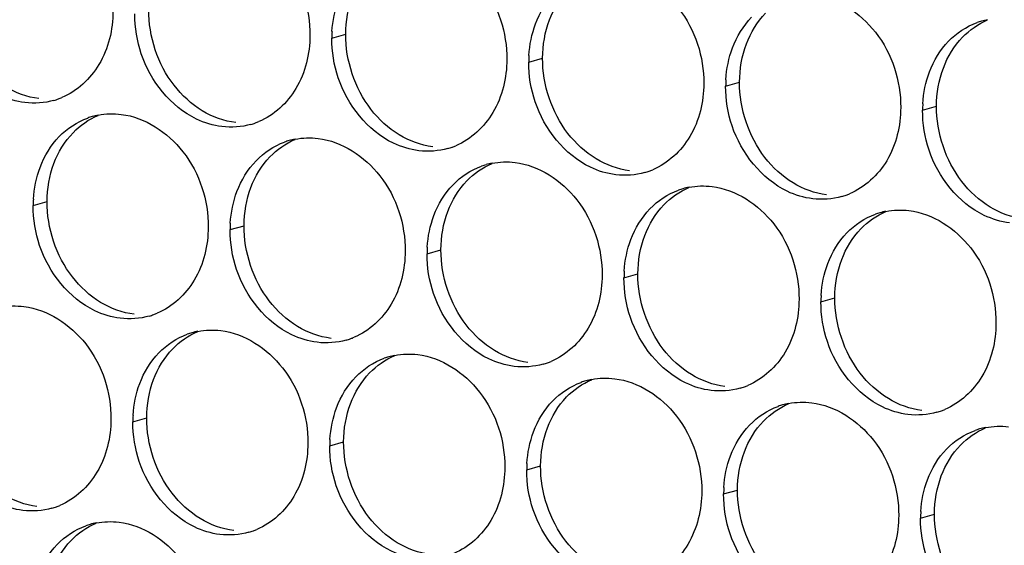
# Paper-space layout '45651_1_3' of a CAD drawing. Header units: millimetres. Extents: x -231 to 594, y 0 to 420.
# Tile 79 of 247: x 102.11 to 109.71, y 144.61 to 148.67. Entities that reach past the tile are written whole.
import ezdxf

# ---------------------------------------------------------------- set-up
doc = ezdxf.new("R2010")
doc.units = ezdxf.units.MM
doc.header["$LTSCALE"] = 32.67
doc.layers.add('02___PRT_ALL_AXES', color=7, linetype='CONTINUOUS')

psp = doc.layouts.new('45651_1_3')

# ---------------------------------------------------------------- linework, layer by layer
at = {"layer": '02___PRT_ALL_AXES', "color": 7, "linetype": 'CONTINUOUS'}
for p, q in [((104.5179, 148.5241), (104.6251, 148.5548)), ((106.0375, 148.3386), (106.1447, 148.3693)), ((107.5571, 148.1532), (107.6643, 148.1838)), ((109.0767, 147.9677), (109.1839, 147.9984)), ((102.2139, 147.232), (102.3211, 147.2626)), ((103.7335, 147.0465), (103.8407, 147.0772)), ((105.2531, 146.861), (105.3603, 146.8917)), ((106.7727, 146.6755), (106.8799, 146.7062)), ((108.2922, 146.49), (108.3994, 146.5207)), ((102.9828, 145.5647), (103.09, 145.5954)), ((104.5024, 145.3792), (104.6096, 145.4099)), ((106.022, 145.1938), (106.1292, 145.2244)), ((107.5416, 145.0083), (107.6488, 145.039)), ((109.0611, 144.8228), (109.1683, 144.8535))]:
    psp.add_line(p, q, dxfattribs=at)
at = {"layer": '02___PRT_ALL_AXES', "color": 3, "linetype": 'CONTINUOUS'}
for centre, radius, start, end in [((109.6821, 148.1287), 0.5467, 105.94061, 109.76751), ((109.6835, 148.1237), 0.5519, 100.97724, 105.93831), ((105.4098, 148.5197), 0.8918, 176.51802, 179.71686), ((106.9293, 148.3342), 0.8918, 176.51802, 179.71686), ((108.4489, 148.1488), 0.8918, 176.51802, 179.71686), ((102.2241, 148.5692), 0.5467, 285.94061, 289.76751), ((102.2236, 148.5705), 0.5481, 289.77289, 292.73686), ((109.9685, 147.9633), 0.8918, 176.51802, 179.71686), ((102.8207, 147.3879), 0.5519, 100.97724, 105.93831), ((102.8193, 147.3929), 0.5467, 105.94061, 109.76751), ((103.7437, 148.3837), 0.5467, 285.94061, 289.76751), ((103.7432, 148.3851), 0.5481, 289.77289, 292.73686), ((104.3389, 147.2075), 0.5467, 105.94061, 109.76751), ((104.3403, 147.2024), 0.5519, 100.97724, 105.93831), ((105.2627, 148.1996), 0.5481, 289.77289, 292.73686), ((105.2633, 148.1983), 0.5467, 285.94061, 289.76751), ((105.8585, 147.022), 0.5467, 105.94061, 109.76751), ((105.8599, 147.017), 0.5519, 100.97724, 105.93831), ((106.7829, 148.0128), 0.5467, 285.94061, 289.76751), ((106.7823, 148.0141), 0.5481, 289.77289, 292.73686), ((107.3781, 146.8365), 0.5467, 105.94061, 109.76751), ((107.3795, 146.8315), 0.5519, 100.97724, 105.93831), ((108.3019, 147.8286), 0.5481, 289.77289, 292.73686), ((103.1057, 147.2275), 0.8918, 176.51802, 179.71686), ((108.3024, 147.8273), 0.5467, 285.94061, 289.76751), ((108.8976, 146.651), 0.5467, 105.94061, 109.76751), ((108.8991, 146.646), 0.5519, 100.97724, 105.93831), ((104.6253, 147.0421), 0.8918, 176.51802, 179.71686), ((106.1449, 146.8566), 0.8918, 176.51802, 179.71686), ((107.6645, 146.6711), 0.8918, 176.51802, 179.71686), ((109.1841, 146.4856), 0.8918, 176.51802, 179.71686), ((102.9592, 146.9061), 0.5467, 285.94061, 289.76751), ((102.9587, 146.9074), 0.5481, 289.77289, 292.73686), ((103.5882, 145.7257), 0.5467, 105.94061, 109.76751), ((103.5896, 145.7207), 0.5519, 100.97724, 105.93831), ((104.4788, 146.7206), 0.5467, 285.94061, 289.76751), ((104.4783, 146.7219), 0.5481, 289.77289, 292.73686), ((105.1078, 145.5402), 0.5467, 105.94061, 109.76751), ((105.1092, 145.5352), 0.5519, 100.97724, 105.93831), ((105.9979, 146.5365), 0.5481, 289.77289, 292.73686), ((105.9984, 146.5351), 0.5467, 285.94061, 289.76751), ((106.6274, 145.3547), 0.5467, 105.94061, 109.76751), ((106.6288, 145.3497), 0.5519, 100.97724, 105.93831), ((107.518, 146.3497), 0.5467, 285.94061, 289.76751), ((107.5175, 146.351), 0.5481, 289.77289, 292.73686), ((108.147, 145.1693), 0.5467, 105.94061, 109.76751), ((108.1484, 145.1642), 0.5519, 100.97724, 105.93831), ((109.0376, 146.1642), 0.5467, 285.94061, 289.76751), ((109.037, 146.1655), 0.5481, 289.77289, 292.73686), ((103.8746, 145.5603), 0.8918, 176.51802, 179.71686), ((109.6666, 144.9838), 0.5467, 105.94061, 109.76751), ((109.668, 144.9788), 0.5519, 100.97724, 105.93831), ((105.3942, 145.3748), 0.8918, 176.51802, 179.71686), ((106.9138, 145.1894), 0.8918, 176.51802, 179.71686), ((108.4334, 145.0039), 0.8918, 176.51802, 179.71686), ((102.2086, 145.4243), 0.5467, 285.94061, 289.76751), ((102.208, 145.4256), 0.5481, 289.77289, 292.73686), ((109.953, 144.8184), 0.8918, 176.51802, 179.71686), ((102.8038, 144.2481), 0.5467, 105.94061, 109.76751), ((102.8052, 144.243), 0.5519, 100.97724, 105.93831), ((103.7276, 145.2402), 0.5481, 289.77289, 292.73686), ((103.7281, 145.2389), 0.5467, 285.94061, 289.76751)]:
    psp.add_arc(centre, radius, start, end, dxfattribs=at)
for points, knots in [([(103.6776, 149.4134), (103.8619, 149.3909), (104.2253, 149.1498), (104.3501, 148.7487), (104.3491, 148.5447)], [0, 0, 0, 0, 0.476473, 1, 1, 1, 1]), ([(105.1972, 149.2279), (105.3815, 149.2054), (105.7449, 148.9643), (105.8697, 148.5633), (105.8687, 148.3593)], [0, 0, 0, 0, 0.476473, 1, 1, 1, 1]), ([(106.7168, 149.0424), (106.9011, 149.0199), (107.2645, 148.7788), (107.3893, 148.3778), (107.3883, 148.1738)], [0, 0, 0, 0, 0.476473, 1, 1, 1, 1]), ([(108.2364, 148.857), (108.4207, 148.8345), (108.784, 148.5934), (108.9089, 148.1923), (108.9078, 147.9883)], [0, 0, 0, 0, 0.476473, 1, 1, 1, 1]), ([(102.8295, 148.7302), (102.8288, 148.5889), (102.7658, 148.3127), (102.5533, 148.1144), (102.4354, 148.065)], [0, 0, 0, 0, 0.525086, 1, 1, 1, 1]), ([(102.1503, 148.0264), (102.0827, 148.0347), (101.8023, 148.1185), (101.5986, 148.3795), (101.5287, 148.5879)], [0, 0, 0, 0, 0.236458, 1, 1, 1, 1]), ([(104.3491, 148.5447), (104.3484, 148.4034), (104.2854, 148.1272), (104.0729, 147.9289), (103.955, 147.8795)], [0, 0, 0, 0, 0.525086, 1, 1, 1, 1]), ([(103.6698, 147.8409), (103.6023, 147.8492), (103.3219, 147.933), (103.1182, 148.1941), (103.0483, 148.4025)], [0, 0, 0, 0, 0.236458, 1, 1, 1, 1]), ([(105.8687, 148.3593), (105.868, 148.218), (105.805, 147.9417), (105.5925, 147.7434), (105.4746, 147.694)], [0, 0, 0, 0, 0.525086, 1, 1, 1, 1]), ([(105.1894, 147.6555), (105.1218, 147.6637), (104.8415, 147.7476), (104.6378, 148.0086), (104.5679, 148.217)], [0, 0, 0, 0, 0.236458, 1, 1, 1, 1]), ([(107.3883, 148.1738), (107.3876, 148.0325), (107.3246, 147.7563), (107.112, 147.558), (106.9942, 147.5086)], [0, 0, 0, 0, 0.525086, 1, 1, 1, 1]), ([(106.709, 147.47), (106.6414, 147.4782), (106.3611, 147.5621), (106.1574, 147.8231), (106.0874, 148.0315)], [0, 0, 0, 0, 0.236458, 1, 1, 1, 1]), ([(102.8932, 147.9357), (103.0775, 147.9132), (103.4408, 147.6721), (103.5657, 147.2711), (103.5646, 147.0671)], [0, 0, 0, 0, 0.476473, 1, 1, 1, 1]), ([(108.9078, 147.9883), (108.9071, 147.847), (108.8442, 147.5708), (108.6316, 147.3725), (108.5138, 147.3231)], [0, 0, 0, 0, 0.525086, 1, 1, 1, 1]), ([(108.2286, 147.2845), (108.161, 147.2928), (107.8806, 147.3766), (107.677, 147.6376), (107.607, 147.846)], [0, 0, 0, 0, 0.236458, 1, 1, 1, 1]), ([(104.4127, 147.7503), (104.597, 147.7278), (104.9604, 147.4867), (105.0852, 147.0856), (105.0842, 146.8816)], [0, 0, 0, 0, 0.476473, 1, 1, 1, 1]), ([(109.7482, 147.099), (109.6806, 147.1073), (109.4002, 147.1911), (109.1966, 147.4521), (109.1266, 147.6605)], [0, 0, 0, 0, 0.236458, 1, 1, 1, 1]), ([(105.9323, 147.5648), (106.1166, 147.5423), (106.48, 147.3012), (106.6048, 146.9001), (106.6038, 146.6961)], [0, 0, 0, 0, 0.476473, 1, 1, 1, 1]), ([(107.4519, 147.3793), (107.6362, 147.3568), (107.9996, 147.1157), (108.1244, 146.7147), (108.1234, 146.5107)], [0, 0, 0, 0, 0.476473, 1, 1, 1, 1]), ([(108.9715, 147.1938), (109.1558, 147.1713), (109.5192, 146.9302), (109.644, 146.5292), (109.643, 146.3252)], [0, 0, 0, 0, 0.476473, 1, 1, 1, 1]), ([(103.5646, 147.0671), (103.5639, 146.9258), (103.501, 146.6496), (103.2884, 146.4513), (103.1706, 146.4019)], [0, 0, 0, 0, 0.525086, 1, 1, 1, 1]), ([(102.8854, 146.3633), (102.8178, 146.3715), (102.5374, 146.4554), (102.3338, 146.7164), (102.2638, 146.9248)], [0, 0, 0, 0, 0.236458, 1, 1, 1, 1]), ([(105.0842, 146.8816), (105.0835, 146.7403), (105.0206, 146.4641), (104.808, 146.2658), (104.6901, 146.2164)], [0, 0, 0, 0, 0.525086, 1, 1, 1, 1]), ([(104.405, 146.1778), (104.3374, 146.1861), (104.057, 146.2699), (103.8534, 146.5309), (103.7834, 146.7393)], [0, 0, 0, 0, 0.236458, 1, 1, 1, 1]), ([(106.6038, 146.6961), (106.6031, 146.5548), (106.5401, 146.2786), (106.3276, 146.0803), (106.2097, 146.0309)], [0, 0, 0, 0, 0.525086, 1, 1, 1, 1]), ([(105.9246, 145.9923), (105.857, 146.0006), (105.5766, 146.0844), (105.3729, 146.3455), (105.303, 146.5539)], [0, 0, 0, 0, 0.236458, 1, 1, 1, 1]), ([(108.1234, 146.5107), (108.1227, 146.3694), (108.0597, 146.0931), (107.8472, 145.8948), (107.7293, 145.8454)], [0, 0, 0, 0, 0.525086, 1, 1, 1, 1]), ([(102.1425, 146.454), (102.3268, 146.4315), (102.6902, 146.1904), (102.815, 145.7893), (102.814, 145.5853)], [0, 0, 0, 0, 0.476473, 1, 1, 1, 1]), ([(107.4441, 145.8069), (107.3766, 145.8151), (107.0962, 145.899), (106.8925, 146.16), (106.8226, 146.3684)], [0, 0, 0, 0, 0.236458, 1, 1, 1, 1]), ([(103.6621, 146.2685), (103.8464, 146.246), (104.2097, 146.0049), (104.3346, 145.6038), (104.3336, 145.3998)], [0, 0, 0, 0, 0.476473, 1, 1, 1, 1]), ([(109.643, 146.3252), (109.6423, 146.1839), (109.5793, 145.9077), (109.3668, 145.7094), (109.2489, 145.66)], [0, 0, 0, 0, 0.525086, 1, 1, 1, 1]), ([(108.9637, 145.6214), (108.8961, 145.6296), (108.6158, 145.7135), (108.4121, 145.9745), (108.3422, 146.1829)], [0, 0, 0, 0, 0.236458, 1, 1, 1, 1]), ([(105.1816, 146.083), (105.3659, 146.0605), (105.7293, 145.8194), (105.8541, 145.4184), (105.8531, 145.2144)], [0, 0, 0, 0, 0.476473, 1, 1, 1, 1]), ([(106.7012, 145.8975), (106.8855, 145.8751), (107.2489, 145.6339), (107.3737, 145.2329), (107.3727, 145.0289)], [0, 0, 0, 0, 0.476473, 1, 1, 1, 1]), ([(108.2208, 145.7121), (108.4051, 145.6896), (108.7685, 145.4485), (108.8933, 145.0474), (108.8923, 144.8434)], [0, 0, 0, 0, 0.476473, 1, 1, 1, 1]), ([(102.814, 145.5853), (102.8133, 145.444), (102.7503, 145.1678), (102.5378, 144.9695), (102.4199, 144.9201)], [0, 0, 0, 0, 0.525086, 1, 1, 1, 1]), ([(102.1347, 144.8815), (102.0671, 144.8898), (101.7868, 144.9736), (101.5831, 145.2346), (101.5131, 145.443)], [0, 0, 0, 0, 0.236458, 1, 1, 1, 1]), ([(104.3336, 145.3998), (104.3329, 145.2585), (104.2699, 144.9823), (104.0573, 144.784), (103.9395, 144.7346)], [0, 0, 0, 0, 0.525086, 1, 1, 1, 1]), ([(103.6543, 144.6961), (103.5867, 144.7043), (103.3063, 144.7882), (103.1027, 145.0492), (103.0327, 145.2576)], [0, 0, 0, 0, 0.236458, 1, 1, 1, 1]), ([(105.8531, 145.2144), (105.8524, 145.0731), (105.7895, 144.7969), (105.5769, 144.5985), (105.4591, 144.5492)], [0, 0, 0, 0, 0.525086, 1, 1, 1, 1]), ([(105.1739, 144.5106), (105.1063, 144.5188), (104.8259, 144.6027), (104.6223, 144.8637), (104.5523, 145.0721)], [0, 0, 0, 0, 0.236458, 1, 1, 1, 1]), ([(107.3727, 145.0289), (107.372, 144.8876), (107.309, 144.6114), (107.0965, 144.4131), (106.9786, 144.3637)], [0, 0, 0, 0, 0.525086, 1, 1, 1, 1]), ([(106.6935, 144.3251), (106.6259, 144.3333), (106.3455, 144.4172), (106.1419, 144.6782), (106.0719, 144.8866)], [0, 0, 0, 0, 0.236458, 1, 1, 1, 1]), ([(108.8923, 144.8434), (108.8916, 144.7021), (108.8286, 144.4259), (108.6161, 144.2276), (108.4982, 144.1782)], [0, 0, 0, 0, 0.525086, 1, 1, 1, 1]), ([(102.8776, 144.7909), (103.0619, 144.7684), (103.4253, 144.5273), (103.5501, 144.1262), (103.5491, 143.9222)], [0, 0, 0, 0, 0.476473, 1, 1, 1, 1]), ([(108.213, 144.1396), (108.1455, 144.1479), (107.8651, 144.2317), (107.6614, 144.4927), (107.5915, 144.7011)], [0, 0, 0, 0, 0.236458, 1, 1, 1, 1])]:
    psp.add_open_spline(points, degree=3, knots=knots, dxfattribs=at)
at = {"layer": '02___PRT_ALL_AXES', "color": 7, "linetype": 'CONTINUOUS'}
for points in [[(104.6251, 148.5548), (104.6256, 148.6546), (104.6429, 148.756), (104.678, 148.8494)], [(106.1976, 148.6639), (106.2304, 148.7511), (106.2806, 148.8341), (106.3453, 148.9011)], [(103.3006, 148.1602), (103.1758, 148.3216), (103.1045, 148.5363), (103.1055, 148.7403)], [(107.7172, 148.4784), (107.75, 148.5656), (107.8002, 148.6487), (107.8649, 148.7156)], [(106.1447, 148.3693), (106.1452, 148.4691), (106.1625, 148.5706), (106.1976, 148.6639)], [(109.3844, 148.5302), (109.4389, 148.5865), (109.5057, 148.6333), (109.578, 148.6636)], [(104.8202, 147.9747), (104.6954, 148.1361), (104.6241, 148.3508), (104.6251, 148.5548)], [(109.2368, 148.293), (109.2696, 148.3801), (109.3197, 148.4632), (109.3844, 148.5302)], [(107.6643, 148.1838), (107.6648, 148.2836), (107.682, 148.3851), (107.7172, 148.4784)], [(106.3398, 147.7892), (106.215, 147.9506), (106.1437, 148.1653), (106.1447, 148.3693)], [(109.1839, 147.9984), (109.1844, 148.0981), (109.2016, 148.1996), (109.2368, 148.293)], [(103.5189, 147.963), (103.435, 148.0138), (103.3606, 148.0826), (103.3006, 148.1602)], [(107.8594, 147.6038), (107.7346, 147.7651), (107.6633, 147.9799), (107.6643, 148.1838)], [(102.2574, 148.0571), (102.1668, 148.0682), (102.0774, 148.1012), (101.9993, 148.1485)], [(109.3789, 147.4183), (109.2541, 147.5797), (109.1829, 147.7944), (109.1839, 147.9984)], [(102.5217, 147.7944), (102.5761, 147.8508), (102.6429, 147.8976), (102.7152, 147.9278)], [(103.777, 147.8716), (103.6864, 147.8827), (103.597, 147.9157), (103.5189, 147.963)], [(105.0385, 147.7775), (104.9546, 147.8283), (104.8802, 147.8972), (104.8202, 147.9747)], [(102.374, 147.5572), (102.4068, 147.6444), (102.457, 147.7274), (102.5217, 147.7944)], [(105.2966, 147.6861), (105.206, 147.6972), (105.1165, 147.7302), (105.0385, 147.7775)], [(106.558, 147.5921), (106.4742, 147.6429), (106.3998, 147.7117), (106.3398, 147.7892)], [(104.0412, 147.609), (104.0957, 147.6653), (104.1625, 147.7121), (104.2348, 147.7424)], [(102.3211, 147.2626), (102.3216, 147.3624), (102.3388, 147.4639), (102.374, 147.5572)], [(103.8936, 147.3718), (103.9264, 147.4589), (103.9765, 147.542), (104.0412, 147.609)], [(105.5608, 147.4235), (105.6153, 147.4798), (105.6821, 147.5266), (105.7544, 147.5569)], [(106.8162, 147.5007), (106.7256, 147.5117), (106.6361, 147.5448), (106.558, 147.5921)], [(108.0776, 147.4066), (107.9938, 147.4574), (107.9194, 147.5262), (107.8594, 147.6038)], [(105.4132, 147.1863), (105.446, 147.2734), (105.4961, 147.3565), (105.5608, 147.4235)], [(108.3358, 147.3152), (108.2452, 147.3263), (108.1557, 147.3593), (108.0776, 147.4066)], [(109.5972, 147.2211), (109.5134, 147.2719), (109.4389, 147.3407), (109.3789, 147.4183)], [(103.8407, 147.0772), (103.8412, 147.1769), (103.8584, 147.2784), (103.8936, 147.3718)], [(107.0804, 147.238), (107.1348, 147.2944), (107.2017, 147.3411), (107.2739, 147.3714)], [(102.5162, 146.6825), (102.3914, 146.8439), (102.3201, 147.0586), (102.3211, 147.2626)], [(106.9328, 147.0008), (106.9656, 147.088), (107.0157, 147.171), (107.0804, 147.238)], [(105.3603, 146.8917), (105.3608, 146.9914), (105.378, 147.0929), (105.4132, 147.1863)], [(108.6, 147.0525), (108.6544, 147.1089), (108.7213, 147.1557), (108.7935, 147.1859)], [(109.8554, 147.1297), (109.7648, 147.1408), (109.6753, 147.1738), (109.5972, 147.2211)], [(104.0357, 146.4971), (103.9109, 146.6584), (103.8397, 146.8732), (103.8407, 147.0772)], [(108.4523, 146.8153), (108.4851, 146.9025), (108.5353, 146.9855), (108.6, 147.0525)], [(106.8799, 146.7062), (106.8803, 146.806), (106.8976, 146.9074), (106.9328, 147.0008)], [(105.5553, 146.3116), (105.4305, 146.473), (105.3593, 146.6877), (105.3603, 146.8917)], [(108.3994, 146.5207), (108.3999, 146.6205), (108.4172, 146.722), (108.4523, 146.8153)], [(107.0749, 146.1261), (106.9501, 146.2875), (106.8788, 146.5022), (106.8799, 146.7062)], [(102.7344, 146.4854), (102.6506, 146.5362), (102.5762, 146.605), (102.5162, 146.6825)], [(102.9926, 146.394), (102.902, 146.405), (102.8125, 146.4381), (102.7344, 146.4854)], [(104.254, 146.2999), (104.1702, 146.3507), (104.0957, 146.4195), (104.0357, 146.4971)], [(108.5945, 145.9406), (108.4697, 146.102), (108.3984, 146.3167), (108.3994, 146.5207)], [(103.2906, 146.1272), (103.345, 146.1835), (103.4118, 146.2303), (103.4841, 146.2606)], [(104.5122, 146.2085), (104.4216, 146.2196), (104.3321, 146.2526), (104.254, 146.2999)], [(105.7736, 146.1144), (105.6897, 146.1652), (105.6153, 146.234), (105.5553, 146.3116)], [(103.1429, 145.89), (103.1757, 145.9772), (103.2259, 146.0602), (103.2906, 146.1272)], [(106.0318, 146.023), (105.9411, 146.0341), (105.8517, 146.0671), (105.7736, 146.1144)], [(107.2932, 145.9289), (107.2093, 145.9797), (107.1349, 146.0486), (107.0749, 146.1261)], [(104.8101, 145.9417), (104.8646, 145.9981), (104.9314, 146.0448), (105.0037, 146.0751)], [(103.09, 145.5954), (103.0905, 145.6952), (103.1078, 145.7966), (103.1429, 145.89)], [(104.6625, 145.7045), (104.6953, 145.7917), (104.7454, 145.8747), (104.8101, 145.9417)], [(106.3297, 145.7562), (106.3842, 145.8126), (106.451, 145.8594), (106.5233, 145.8896)], [(107.5513, 145.8375), (107.4607, 145.8486), (107.3713, 145.8816), (107.2932, 145.9289)], [(108.8128, 145.7435), (108.7289, 145.7943), (108.6545, 145.8631), (108.5945, 145.9406)], [(106.1821, 145.519), (106.2149, 145.6062), (106.265, 145.6892), (106.3297, 145.7562)], [(109.0709, 145.6521), (108.9803, 145.6631), (108.8908, 145.6962), (108.8128, 145.7435)], [(104.6096, 145.4099), (104.6101, 145.5097), (104.6273, 145.6111), (104.6625, 145.7045)], [(107.8493, 145.5708), (107.9037, 145.6271), (107.9706, 145.6739), (108.0428, 145.7042)], [(103.2851, 145.0153), (103.1603, 145.1767), (103.089, 145.3914), (103.09, 145.5954)], [(107.7017, 145.3336), (107.7345, 145.4207), (107.7846, 145.5038), (107.8493, 145.5708)], [(106.1292, 145.2244), (106.1297, 145.3242), (106.1469, 145.4257), (106.1821, 145.519)], [(109.3689, 145.3853), (109.4233, 145.4416), (109.4902, 145.4884), (109.5624, 145.5187)], [(104.8047, 144.8298), (104.6798, 144.9912), (104.6086, 145.2059), (104.6096, 145.4099)], [(109.2212, 145.1481), (109.2541, 145.2352), (109.3042, 145.3183), (109.3689, 145.3853)], [(107.6488, 145.039), (107.6493, 145.1387), (107.6665, 145.2402), (107.7017, 145.3336)], [(106.3242, 144.6443), (106.1994, 144.8057), (106.1282, 145.0204), (106.1292, 145.2244)], [(109.1683, 144.8535), (109.1688, 144.9533), (109.1861, 145.0547), (109.2212, 145.1481)], [(107.8438, 144.4589), (107.719, 144.6202), (107.6478, 144.835), (107.6488, 145.039)], [(102.2419, 144.9122), (102.1513, 144.9233), (102.0618, 144.9563), (101.9837, 145.0036)], [(103.5033, 144.8181), (103.4195, 144.8689), (103.3451, 144.9377), (103.2851, 145.0153)], [(103.7615, 144.7267), (103.6709, 144.7378), (103.5814, 144.7708), (103.5033, 144.8181)], [(105.0229, 144.6327), (104.9391, 144.6835), (104.8646, 144.7523), (104.8047, 144.8298)], [(109.3634, 144.2734), (109.2386, 144.4348), (109.1673, 144.6495), (109.1683, 144.8535)], [(102.5061, 144.6495), (102.5605, 144.7059), (102.6274, 144.7527), (102.6996, 144.783)], [(102.3585, 144.4123), (102.3913, 144.4995), (102.4414, 144.5826), (102.5061, 144.6495)], [(105.2811, 144.5413), (105.1905, 144.5523), (105.101, 144.5853), (105.0229, 144.6327)], [(106.5425, 144.4472), (106.4586, 144.498), (106.3842, 144.5668), (106.3242, 144.6443)]]:
    psp.add_open_spline(points, degree=3, dxfattribs=at)
at = {"layer": '02___PRT_ALL_AXES', "color": 3, "linetype": 'CONTINUOUS'}
for points in [[(106.0904, 148.6332), (106.1232, 148.7204), (106.1734, 148.8035), (106.2381, 148.8704)], [(104.5196, 148.5739), (104.5246, 148.6571), (104.5415, 148.7407), (104.5708, 148.8187)], [(103.0483, 148.4025), (103.0153, 148.5008), (102.9978, 148.6059), (102.9984, 148.7096)], [(107.61, 148.4478), (107.6428, 148.5349), (107.693, 148.618), (107.7577, 148.685)], [(106.0392, 148.3884), (106.0442, 148.4716), (106.061, 148.5552), (106.0904, 148.6332)], [(109.2772, 148.4995), (109.3381, 148.5625), (109.4148, 148.6136), (109.4972, 148.6432)], [(104.5679, 148.217), (104.5349, 148.3153), (104.5174, 148.4204), (104.5179, 148.5241)], [(109.1296, 148.2623), (109.1624, 148.3495), (109.2125, 148.4325), (109.2772, 148.4995)], [(107.5587, 148.2029), (107.5638, 148.2862), (107.5806, 148.3697), (107.61, 148.4478)], [(106.0874, 148.0315), (106.0544, 148.1298), (106.037, 148.2349), (106.0375, 148.3386)], [(109.0783, 148.0175), (109.0834, 148.1007), (109.1002, 148.1843), (109.1296, 148.2623)], [(107.607, 147.846), (107.574, 147.9444), (107.5566, 148.0494), (107.5571, 148.1532)], [(102.3743, 148.0435), (102.3022, 148.023), (102.2246, 148.0173), (102.1503, 148.0264)], [(102.7156, 147.9298), (102.7738, 147.941), (102.8344, 147.9429), (102.8932, 147.9357)], [(109.1266, 147.6605), (109.0936, 147.7589), (109.0762, 147.864), (109.0767, 147.9677)], [(102.4145, 147.7638), (102.4753, 147.8267), (102.552, 147.8778), (102.6344, 147.9074)], [(103.8938, 147.8581), (103.8218, 147.8375), (103.7442, 147.8319), (103.6698, 147.8409)], [(102.2668, 147.5266), (102.2996, 147.6137), (102.3498, 147.6968), (102.4145, 147.7638)], [(103.934, 147.5783), (103.9949, 147.6413), (104.0716, 147.6923), (104.154, 147.722)], [(104.2352, 147.7443), (104.2933, 147.7556), (104.354, 147.7574), (104.4127, 147.7503)], [(105.4134, 147.6726), (105.3414, 147.652), (105.2638, 147.6464), (105.1894, 147.6555)], [(103.7864, 147.3411), (103.8192, 147.4282), (103.8693, 147.5113), (103.934, 147.5783)], [(105.7548, 147.5588), (105.8129, 147.5701), (105.8736, 147.572), (105.9323, 147.5648)], [(102.2155, 147.2817), (102.2206, 147.3649), (102.2374, 147.4485), (102.2668, 147.5266)], [(105.4536, 147.3928), (105.5145, 147.4558), (105.5912, 147.5069), (105.6736, 147.5365)], [(106.933, 147.4871), (106.861, 147.4665), (106.7833, 147.4609), (106.709, 147.47)], [(105.306, 147.1556), (105.3388, 147.2428), (105.3889, 147.3258), (105.4536, 147.3928)], [(103.7351, 147.0962), (103.7402, 147.1795), (103.757, 147.263), (103.7864, 147.3411)], [(106.9732, 147.2073), (107.0341, 147.2703), (107.1108, 147.3214), (107.1932, 147.351)], [(107.2744, 147.3733), (107.3325, 147.3846), (107.3931, 147.3865), (107.4519, 147.3793)], [(108.4526, 147.3016), (108.3806, 147.2811), (108.3029, 147.2754), (108.2286, 147.2845)], [(102.2638, 146.9248), (102.2308, 147.0231), (102.2134, 147.1282), (102.2139, 147.232)], [(106.8256, 146.9701), (106.8584, 147.0573), (106.9085, 147.1403), (106.9732, 147.2073)], [(108.4928, 147.0218), (108.5536, 147.0848), (108.6303, 147.1359), (108.7127, 147.1655)], [(108.794, 147.1878), (108.8521, 147.1991), (108.9127, 147.201), (108.9715, 147.1938)], [(105.2547, 146.9108), (105.2598, 146.994), (105.2766, 147.0776), (105.306, 147.1556)], [(103.7834, 146.7393), (103.7504, 146.8377), (103.733, 146.9428), (103.7335, 147.0465)], [(108.3451, 146.7846), (108.3779, 146.8718), (108.4281, 146.9549), (108.4928, 147.0218)], [(106.7743, 146.7253), (106.7794, 146.8085), (106.7962, 146.8921), (106.8256, 146.9701)], [(105.303, 146.5539), (105.27, 146.6522), (105.2526, 146.7573), (105.2531, 146.861)], [(108.2939, 146.5398), (108.2989, 146.623), (108.3158, 146.7066), (108.3451, 146.7846)], [(106.8226, 146.3684), (106.7896, 146.4667), (106.7721, 146.5718), (106.7727, 146.6755)], [(108.3422, 146.1829), (108.3092, 146.2812), (108.2917, 146.3863), (108.2922, 146.49)], [(101.9649, 146.448), (102.0231, 146.4593), (102.0837, 146.4611), (102.1425, 146.454)], [(103.1094, 146.3804), (103.0374, 146.3598), (102.9597, 146.3542), (102.8854, 146.3633)], [(103.4845, 146.2625), (103.5427, 146.2738), (103.6033, 146.2757), (103.6621, 146.2685)], [(103.1834, 146.0965), (103.2442, 146.1595), (103.3209, 146.2106), (103.4033, 146.2402)], [(104.629, 146.1949), (104.557, 146.1744), (104.4793, 146.1687), (104.405, 146.1778)], [(103.0357, 145.8593), (103.0685, 145.9465), (103.1187, 146.0295), (103.1834, 146.0965)], [(104.703, 145.911), (104.7638, 145.974), (104.8405, 146.0251), (104.9229, 146.0547)], [(105.0041, 146.077), (105.0622, 146.0883), (105.1229, 146.0902), (105.1816, 146.083)], [(106.1486, 146.0095), (106.0766, 145.9889), (105.9989, 145.9833), (105.9246, 145.9923)], [(104.5553, 145.6738), (104.5881, 145.761), (104.6383, 145.844), (104.703, 145.911)], [(106.5237, 145.8916), (106.5818, 145.9028), (106.6425, 145.9047), (106.7012, 145.8975)], [(102.9844, 145.6145), (102.9895, 145.6977), (103.0063, 145.7813), (103.0357, 145.8593)], [(106.2225, 145.7256), (106.2834, 145.7885), (106.3601, 145.8396), (106.4425, 145.8692)], [(107.6681, 145.824), (107.5961, 145.8034), (107.5185, 145.7978), (107.4441, 145.8069)], [(106.0749, 145.4884), (106.1077, 145.5755), (106.1578, 145.6586), (106.2225, 145.7256)], [(108.0433, 145.7061), (108.1014, 145.7174), (108.162, 145.7192), (108.2208, 145.7121)], [(104.504, 145.429), (104.5091, 145.5122), (104.5259, 145.5958), (104.5553, 145.6738)], [(107.7421, 145.5401), (107.803, 145.6031), (107.8797, 145.6541), (107.9621, 145.6838)], [(109.1877, 145.6385), (109.1157, 145.6179), (109.0381, 145.6123), (108.9637, 145.6214)], [(103.0327, 145.2576), (102.9997, 145.3559), (102.9823, 145.461), (102.9828, 145.5647)], [(107.5945, 145.3029), (107.6273, 145.39), (107.6774, 145.4731), (107.7421, 145.5401)], [(109.2617, 145.3546), (109.3225, 145.4176), (109.3992, 145.4687), (109.4817, 145.4983)], [(109.5629, 145.5206), (109.621, 145.5319), (109.6816, 145.5338), (109.7404, 145.5266)], [(106.0236, 145.2435), (106.0287, 145.3267), (106.0455, 145.4103), (106.0749, 145.4884)], [(104.5523, 145.0721), (104.5193, 145.1704), (104.5019, 145.2755), (104.5024, 145.3792)], [(109.114, 145.1174), (109.1469, 145.2046), (109.197, 145.2876), (109.2617, 145.3546)], [(107.5432, 145.058), (107.5483, 145.1413), (107.5651, 145.2248), (107.5945, 145.3029)], [(106.0719, 144.8866), (106.0389, 144.9849), (106.0215, 145.09), (106.022, 145.1938)], [(109.0628, 144.8726), (109.0678, 144.9558), (109.0847, 145.0394), (109.114, 145.1174)], [(107.5915, 144.7011), (107.5585, 144.7995), (107.541, 144.9046), (107.5416, 145.0083)], [(102.3587, 144.8986), (102.2867, 144.8781), (102.209, 144.8725), (102.1347, 144.8815)], [(109.1111, 144.5157), (109.0781, 144.614), (109.0606, 144.7191), (109.0611, 144.8228)], [(102.3989, 144.6189), (102.4598, 144.6819), (102.5365, 144.7329), (102.6189, 144.7626)], [(102.7001, 144.7849), (102.7582, 144.7961), (102.8188, 144.798), (102.8776, 144.7909)], [(103.8783, 144.7132), (103.8063, 144.6926), (103.7286, 144.687), (103.6543, 144.6961)], [(102.2513, 144.3817), (102.2841, 144.4688), (102.3342, 144.5519), (102.3989, 144.6189)]]:
    psp.add_open_spline(points, degree=3, dxfattribs=at)

doc.saveas('drawing.dxf')
